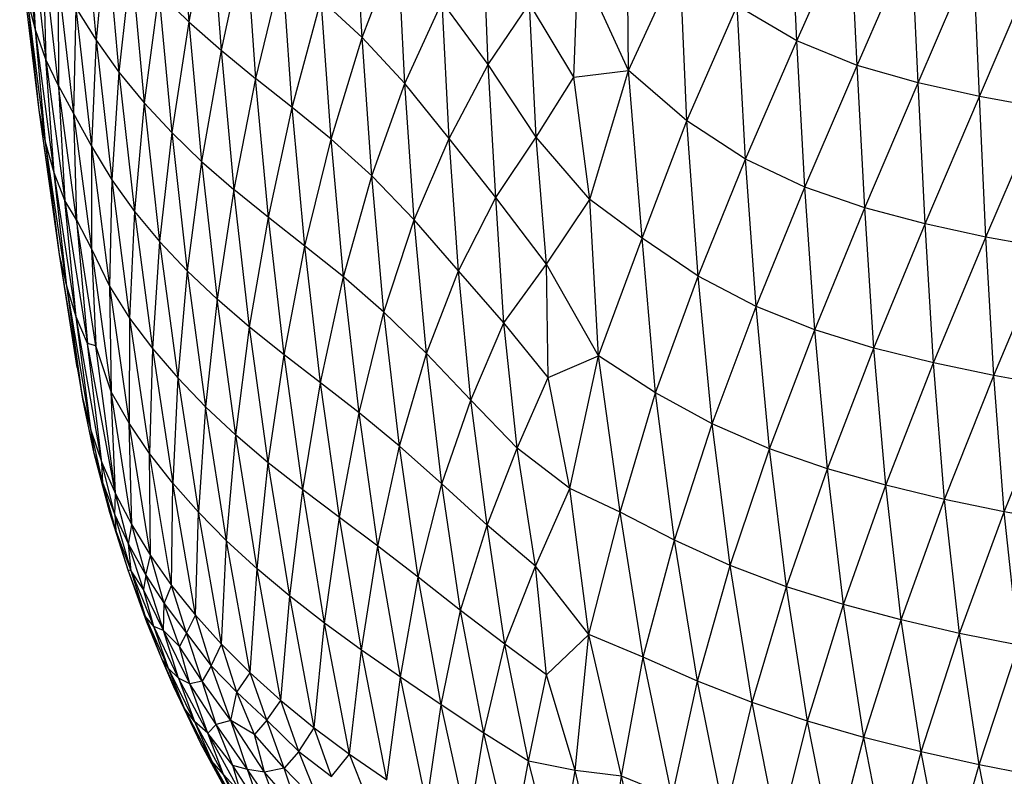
# Paper-space layout '_Trimétrica' of a CAD drawing. Header units: millimetres. Extents: x -212 to 189, y -225 to 469.
# Tile 3 of 18: x -119 to -49, y -146 to -93. Entities that reach past the tile are written whole.
import ezdxf

# ---------------------------------------------------------------- set-up
doc = ezdxf.new("R2010")
doc.units = ezdxf.units.MM

psp = doc.layouts.new('_Trimétrica')

# ---------------------------------------------------------------- linework, layer by layer
at = {"color": 7, "linetype": 'Continuous', "lineweight": 25}
for p, q in [((-107.543, -82.716), (-106.825, -92.672)), ((-117.606, -93.252), (-118.714, -83.234)), ((-64.089, -94.028), (-64.579, -83.44)), ((-114.253, -84.096), (-113.33, -93.958)), ((-94.642, -93.777), (-95.158, -83.936)), ((-105.267, -84.75), (-106.825, -92.672)), ((-105.267, -84.75), (-104.554, -94.681)), ((-75.912, -96.114), (-76.036, -84.547)), ((-117.99, -85.399), (-116.87, -95.322)), ((-117.606, -93.252), (-117.99, -85.399)), ((-64.089, -94.028), (-60.317, -85.585)), ((-59.839, -95.754), (-60.317, -85.585)), ((-112.646, -86.317), (-113.33, -93.958)), ((-112.646, -86.317), (-111.735, -96.214)), ((-85.782, -95.689), (-86.154, -86.014)), ((-102.834, -86.772), (-104.554, -94.681)), ((-102.834, -86.772), (-102.127, -96.671)), ((-59.839, -95.754), (-56.003, -86.95)), ((-55.549, -96.981), (-56.003, -86.95)), ((-115.987, -97.171), (-117.097, -87.461)), ((-117.097, -87.461), (-116.87, -95.322)), ((-94.642, -93.777), (-92.143, -87.253)), ((-91.638, -97.011), (-92.143, -87.253)), ((-110.872, -88.5), (-111.735, -96.214)), ((-110.872, -88.5), (-109.967, -98.378)), ((-79.749, -96.576), (-79.454, -88.295)), ((-75.912, -96.114), (-79.454, -88.295)), ((-75.912, -96.114), (-72.295, -88.244)), ((-71.809, -99.649), (-72.295, -88.244)), ((-55.549, -96.981), (-51.68, -87.919)), ((-51.24, -97.931), (-51.68, -87.919)), ((-117.334, -98.9), (-118.571, -88.801)), ((-100.25, -88.85), (-102.127, -96.671)), ((-99.549, -98.709), (-100.25, -88.85)), ((-51.24, -97.931), (-47.315, -88.74)), ((-116.024, -89.516), (-114.921, -99.134)), ((-116.024, -89.516), (-115.987, -97.171)), ((-108.934, -90.615), (-109.967, -98.378)), ((-108.934, -90.615), (-106.825, -92.672)), ((-108.934, -90.615), (-108.029, -100.467)), ((-117.606, -93.252), (-118.176, -91.054)), ((-116.895, -101.134), (-118.176, -91.054)), ((-117.334, -98.9), (-118.176, -91.054)), ((-99.549, -98.709), (-97.514, -91.12)), ((-94.642, -93.777), (-97.514, -91.12)), ((-96.826, -100.93), (-97.514, -91.12)), ((-91.638, -97.011), (-89.024, -91.284)), ((-85.782, -95.689), (-89.024, -91.284)), ((-88.515, -100.876), (-89.024, -91.284)), ((-114.764, -91.686), (-114.921, -99.134)), ((-114.764, -91.686), (-113.33, -93.958)), ((-114.764, -91.686), (-113.661, -101.416)), ((-85.782, -95.689), (-82.879, -91.391)), ((-79.749, -96.576), (-82.879, -91.391)), ((-82.416, -100.783), (-82.879, -91.391)), ((-71.809, -99.649), (-68.268, -91.562)), ((-64.089, -94.028), (-68.268, -91.562)), ((-67.694, -102.33), (-68.268, -91.562)), ((-106.825, -92.672), (-108.029, -100.467)), ((-106.825, -92.672), (-104.554, -94.681)), ((-106.825, -92.672), (-105.922, -102.497)), ((-116.87, -95.322), (-117.606, -93.252)), ((-116.287, -103.289), (-117.606, -93.252)), ((-116.895, -101.134), (-117.606, -93.252)), ((-113.33, -93.958), (-113.661, -101.416)), ((-113.33, -93.958), (-111.735, -96.214)), ((-113.33, -93.958), (-112.237, -103.794)), ((-96.826, -100.93), (-94.642, -93.777)), ((-91.638, -97.011), (-94.642, -93.777)), ((-93.969, -103.513), (-94.642, -93.777)), ((-67.694, -102.33), (-64.089, -94.028)), ((-59.839, -95.754), (-64.089, -94.028)), ((-63.523, -104.311), (-64.089, -94.028)), ((-104.554, -94.681), (-105.922, -102.497)), ((-104.554, -94.681), (-102.127, -96.671)), ((-104.554, -94.681), (-103.654, -104.482)), ((-115.987, -97.171), (-116.87, -95.322)), ((-116.87, -95.322), (-115.54, -105.234)), ((-116.287, -103.289), (-116.87, -95.322)), ((-111.735, -96.214), (-112.237, -103.794)), ((-111.735, -96.214), (-109.967, -98.378)), ((-111.735, -96.214), (-110.646, -106.008)), ((-88.515, -100.876), (-85.782, -95.689)), ((-82.416, -100.783), (-85.782, -95.689)), ((-85.239, -105.033), (-85.782, -95.689)), ((-79.749, -96.576), (-75.912, -96.114)), ((-78.621, -105.171), (-75.912, -96.114)), ((-71.809, -99.649), (-75.912, -96.114)), ((-74.959, -107.904), (-75.912, -96.114)), ((-63.523, -104.311), (-59.839, -95.754)), ((-55.549, -96.981), (-59.839, -95.754)), ((-59.308, -105.771), (-59.839, -95.754)), ((-102.127, -96.671), (-103.654, -104.482)), ((-99.549, -98.709), (-102.127, -96.671)), ((-101.228, -106.445), (-102.127, -96.671)), ((-82.416, -100.783), (-79.749, -96.576)), ((-78.621, -105.171), (-79.749, -96.576)), ((-115.987, -97.171), (-114.921, -99.134)), ((-114.715, -106.611), (-115.987, -97.171)), ((-115.987, -97.171), (-115.54, -105.234)), ((-93.969, -103.513), (-91.638, -97.011)), ((-88.515, -100.876), (-91.638, -97.011)), ((-90.984, -106.599), (-91.638, -97.011)), ((-59.308, -105.771), (-55.549, -96.981)), ((-51.24, -97.931), (-55.549, -96.981)), ((-55.065, -106.895), (-55.549, -96.981)), ((-55.065, -106.895), (-51.24, -97.931)), ((-46.89, -98.721), (-51.24, -97.931)), ((-50.789, -107.816), (-51.24, -97.931)), ((-116.895, -101.134), (-117.334, -98.9)), ((-115.907, -109.045), (-117.334, -98.9)), ((-116.224, -106.795), (-117.334, -98.9)), ((-109.967, -98.378), (-110.646, -106.008)), ((-109.967, -98.378), (-108.029, -100.467)), ((-109.967, -98.378), (-108.875, -108.127)), ((-101.228, -106.445), (-99.549, -98.709)), ((-96.826, -100.93), (-99.549, -98.709)), ((-98.657, -108.452), (-99.549, -98.709)), ((-50.789, -107.816), (-46.89, -98.721)), ((-114.921, -99.134), (-113.661, -101.416)), ((-114.921, -99.134), (-113.658, -108.639)), ((-114.921, -99.134), (-114.715, -106.611)), ((-74.959, -107.904), (-71.809, -99.649)), ((-67.694, -102.33), (-71.809, -99.649)), ((-71.006, -110.567), (-71.809, -99.649)), ((-108.029, -100.467), (-108.875, -108.127)), ((-108.029, -100.467), (-105.922, -102.497)), ((-108.029, -100.467), (-106.933, -110.182)), ((-98.657, -108.452), (-96.826, -100.93)), ((-93.969, -103.513), (-96.826, -100.93)), ((-95.947, -110.622), (-96.826, -100.93)), ((-90.984, -106.599), (-88.515, -100.876)), ((-85.239, -105.033), (-88.515, -100.876)), ((-87.874, -110.179), (-88.515, -100.876)), ((-85.239, -105.033), (-82.416, -100.783)), ((-78.621, -105.171), (-82.416, -100.783)), ((-81.679, -109.72), (-82.416, -100.783)), ((-116.287, -103.289), (-116.895, -101.134)), ((-115.408, -111.271), (-116.895, -101.134)), ((-115.907, -109.045), (-116.895, -101.134)), ((-113.661, -101.416), (-112.237, -103.794)), ((-113.661, -101.416), (-112.402, -111.272)), ((-113.661, -101.416), (-113.658, -108.639)), ((-71.006, -110.567), (-67.694, -102.33)), ((-63.523, -104.311), (-67.694, -102.33)), ((-66.939, -112.697), (-67.694, -102.33)), ((-105.922, -102.497), (-106.933, -110.182)), ((-105.922, -102.497), (-103.654, -104.482)), ((-105.922, -102.497), (-104.82, -112.187)), ((-115.54, -105.234), (-116.287, -103.289)), ((-114.741, -113.42), (-116.287, -103.289)), ((-115.408, -111.271), (-116.287, -103.289)), ((-112.237, -103.794), (-112.402, -111.272)), ((-112.237, -103.794), (-110.646, -106.008)), ((-112.237, -103.794), (-110.986, -113.523)), ((-95.947, -110.622), (-93.969, -103.513)), ((-90.984, -106.599), (-93.969, -103.513)), ((-93.105, -113.106), (-93.969, -103.513)), ((-103.654, -104.482), (-104.82, -112.187)), ((-101.228, -106.445), (-103.654, -104.482)), ((-102.549, -114.15), (-103.654, -104.482)), ((-66.939, -112.697), (-63.523, -104.311)), ((-59.308, -105.771), (-63.523, -104.311)), ((-62.821, -114.334), (-63.523, -104.311)), ((-87.874, -110.179), (-85.239, -105.033)), ((-81.679, -109.72), (-85.239, -105.033)), ((-84.682, -113.857), (-85.239, -105.033)), ((-81.679, -109.72), (-78.621, -105.171)), ((-74.959, -107.904), (-78.621, -105.171)), ((-78.031, -116.164), (-78.621, -105.171)), ((-114.715, -106.611), (-115.54, -105.234)), ((-115.54, -105.234), (-113.958, -115.309)), ((-114.741, -113.42), (-115.54, -105.234)), ((-62.821, -114.334), (-59.308, -105.771)), ((-55.065, -106.895), (-59.308, -105.771)), ((-58.662, -115.616), (-59.308, -105.771)), ((-110.646, -106.008), (-110.986, -113.523)), ((-110.646, -106.008), (-108.875, -108.127)), ((-110.646, -106.008), (-109.382, -115.652)), ((-102.549, -114.15), (-101.228, -106.445)), ((-98.657, -108.452), (-101.228, -106.445)), ((-100.125, -116.091), (-101.228, -106.445)), ((-93.105, -113.106), (-90.984, -106.599)), ((-87.874, -110.179), (-90.984, -106.599)), ((-90.126, -116.003), (-90.984, -106.599)), ((-115.907, -109.045), (-116.224, -106.795)), ((-114.715, -106.611), (-113.658, -108.639)), ((-113.355, -115.452), (-114.715, -106.611)), ((-114.715, -106.611), (-113.958, -115.309)), ((-58.662, -115.616), (-55.065, -106.895)), ((-50.789, -107.816), (-55.065, -106.895)), ((-54.468, -116.665), (-55.065, -106.895)), ((-78.031, -116.164), (-74.959, -107.904)), ((-71.006, -110.567), (-74.959, -107.904)), ((-74.022, -118.769), (-74.959, -107.904)), ((-54.468, -116.665), (-50.789, -107.816)), ((-46.481, -108.602), (-50.789, -107.816)), ((-50.236, -117.56), (-50.789, -107.816)), ((-113.658, -108.639), (-112.402, -111.272)), ((-113.658, -108.639), (-112.275, -118.7)), ((-113.658, -108.639), (-113.355, -115.452)), ((-108.875, -108.127), (-109.382, -115.652)), ((-108.875, -108.127), (-106.933, -110.182)), ((-108.875, -108.127), (-107.6, -117.723)), ((-100.125, -116.091), (-98.657, -108.452)), ((-95.947, -110.622), (-98.657, -108.452)), ((-97.558, -118.066), (-98.657, -108.452)), ((-50.236, -117.56), (-46.481, -108.602)), ((-115.408, -111.271), (-115.907, -109.045)), ((-114.284, -119.221), (-115.907, -109.045)), ((-114.685, -116.976), (-115.907, -109.045)), ((-84.682, -113.857), (-81.679, -109.72)), ((-78.031, -116.164), (-81.679, -109.72)), ((-81.567, -117.693), (-81.679, -109.72)), ((-106.933, -110.182), (-107.6, -117.723)), ((-106.933, -110.182), (-104.82, -112.187)), ((-106.933, -110.182), (-105.647, -119.75)), ((-97.558, -118.066), (-95.947, -110.622)), ((-93.105, -113.106), (-95.947, -110.622)), ((-94.859, -120.172), (-95.947, -110.622)), ((-90.126, -116.003), (-87.874, -110.179)), ((-84.682, -113.857), (-87.874, -110.179)), ((-86.999, -119.283), (-87.874, -110.179)), ((-74.022, -118.769), (-71.006, -110.567)), ((-66.939, -112.697), (-71.006, -110.567)), ((-70.029, -120.941), (-71.006, -110.567)), ((-114.741, -113.42), (-115.408, -111.271)), ((-113.696, -121.455), (-115.408, -111.271)), ((-114.284, -119.221), (-115.408, -111.271)), ((-112.402, -111.272), (-110.986, -113.523)), ((-112.402, -111.272), (-111.027, -120.91)), ((-112.402, -111.272), (-112.275, -118.7)), ((-104.82, -112.187), (-105.647, -119.75)), ((-102.549, -114.15), (-104.82, -112.187)), ((-103.525, -121.735), (-104.82, -112.187)), ((-70.029, -120.941), (-66.939, -112.697)), ((-62.821, -114.334), (-66.939, -112.697)), ((-66.001, -122.699), (-66.939, -112.697)), ((-113.958, -115.309), (-114.741, -113.42)), ((-112.928, -123.673), (-114.741, -113.42)), ((-113.696, -121.455), (-114.741, -113.42)), ((-110.986, -113.523), (-111.027, -120.91)), ((-110.986, -113.523), (-109.382, -115.652)), ((-110.986, -113.523), (-109.587, -123.028)), ((-94.859, -120.172), (-93.105, -113.106)), ((-90.126, -116.003), (-93.105, -113.106)), ((-92.02, -122.524), (-93.105, -113.106)), ((-103.525, -121.735), (-102.549, -114.15)), ((-100.125, -116.091), (-102.549, -114.15)), ((-101.242, -123.68), (-102.549, -114.15)), ((-86.999, -119.283), (-84.682, -113.857)), ((-81.567, -117.693), (-84.682, -113.857)), ((-83.74, -122.67), (-84.682, -113.857)), ((-66.001, -122.699), (-62.821, -114.334)), ((-58.662, -115.616), (-62.821, -114.334)), ((-61.934, -124.111), (-62.821, -114.334)), ((-113.355, -115.452), (-113.958, -115.309)), ((-111.973, -125.873), (-113.958, -115.309)), ((-112.928, -123.673), (-113.958, -115.309)), ((-112.275, -118.7), (-113.355, -115.452)), ((-111.973, -125.873), (-113.355, -115.452)), ((-109.382, -115.652), (-109.587, -123.028)), ((-109.382, -115.652), (-107.6, -117.723)), ((-109.382, -115.652), (-107.956, -125.111)), ((-101.242, -123.68), (-100.125, -116.091)), ((-97.558, -118.066), (-100.125, -116.091)), ((-98.812, -125.599), (-100.125, -116.091)), ((-92.02, -122.524), (-90.126, -116.003)), ((-86.999, -119.283), (-90.126, -116.003)), ((-89.031, -125.177), (-90.126, -116.003)), ((-81.567, -117.693), (-78.031, -116.164)), ((-80.039, -125.492), (-78.031, -116.164)), ((-74.022, -118.769), (-78.031, -116.164)), ((-76.502, -127.167), (-78.031, -116.164)), ((-61.934, -124.111), (-58.662, -115.616)), ((-54.468, -116.665), (-58.662, -115.616)), ((-57.832, -125.272), (-58.662, -115.616)), ((-114.685, -116.976), (-114.284, -119.221)), ((-57.832, -125.272), (-54.468, -116.665)), ((-50.236, -117.56), (-54.468, -116.665)), ((-53.689, -126.264), (-54.468, -116.665)), ((-53.689, -126.264), (-50.236, -117.56)), ((-45.969, -118.338), (-50.236, -117.56)), ((-49.5, -127.131), (-50.236, -117.56)), ((-107.6, -117.723), (-107.956, -125.111)), ((-107.6, -117.723), (-105.647, -119.75)), ((-107.6, -117.723), (-106.148, -127.161)), ((-98.812, -125.599), (-97.558, -118.066)), ((-94.859, -120.172), (-97.558, -118.066)), ((-96.241, -127.537), (-97.558, -118.066)), ((-83.74, -122.67), (-81.567, -117.693)), ((-80.039, -125.492), (-81.567, -117.693)), ((-49.5, -127.131), (-45.969, -118.338)), ((-111.027, -120.91), (-112.275, -118.7)), ((-110.839, -128.05), (-112.275, -118.7)), ((-111.973, -125.873), (-112.275, -118.7)), ((-76.502, -127.167), (-74.022, -118.769)), ((-70.029, -120.941), (-74.022, -118.769)), ((-72.68, -129.133), (-74.022, -118.769)), ((-114.284, -119.221), (-113.696, -121.455)), ((-113.47, -123.037), (-114.284, -119.221)), ((-105.647, -119.75), (-106.148, -127.161)), ((-103.525, -121.735), (-105.647, -119.75)), ((-104.17, -129.173), (-105.647, -119.75)), ((-89.031, -125.177), (-86.999, -119.283)), ((-83.74, -122.67), (-86.999, -119.283)), ((-85.86, -128.077), (-86.999, -119.283)), ((-96.241, -127.537), (-94.859, -120.172)), ((-92.02, -122.524), (-94.859, -120.172)), ((-93.533, -129.562), (-94.859, -120.172)), ((-109.587, -123.028), (-111.027, -120.91)), ((-109.522, -130.2), (-111.027, -120.91)), ((-110.839, -128.05), (-111.027, -120.91)), ((-72.68, -129.133), (-70.029, -120.941)), ((-66.001, -122.699), (-70.029, -120.941)), ((-68.77, -130.91), (-70.029, -120.941)), ((-113.696, -121.455), (-112.928, -123.673)), ((-112.872, -125.11), (-113.696, -121.455)), ((-113.47, -123.037), (-113.696, -121.455)), ((-104.17, -129.173), (-103.525, -121.735)), ((-101.242, -123.68), (-103.525, -121.735)), ((-102.026, -131.144), (-103.525, -121.735)), ((-113.47, -123.037), (-112.872, -125.11)), ((-112.379, -127.176), (-113.47, -123.037)), ((-107.956, -125.111), (-109.587, -123.028)), ((-108.031, -132.319), (-109.587, -123.028)), ((-109.522, -130.2), (-109.587, -123.028)), ((-93.533, -129.562), (-92.02, -122.524)), ((-89.031, -125.177), (-92.02, -122.524)), ((-90.693, -131.735), (-92.02, -122.524)), ((-85.86, -128.077), (-83.74, -122.67)), ((-80.039, -125.492), (-83.74, -122.67)), ((-82.455, -130.962), (-83.74, -122.67)), ((-68.77, -130.91), (-66.001, -122.699)), ((-61.934, -124.111), (-66.001, -122.699)), ((-64.809, -132.405), (-66.001, -122.699)), ((-112.928, -123.673), (-111.973, -125.873)), ((-112.027, -127.336), (-112.928, -123.673)), ((-112.872, -125.11), (-112.928, -123.673)), ((-102.026, -131.144), (-101.242, -123.68)), ((-98.812, -125.599), (-101.242, -123.68)), ((-99.726, -133.071), (-101.242, -123.68)), ((-64.809, -132.405), (-61.934, -124.111)), ((-57.832, -125.272), (-61.934, -124.111)), ((-60.804, -133.66), (-61.934, -124.111)), ((-112.872, -125.11), (-112.027, -127.336)), ((-111.945, -128.433), (-112.872, -125.11)), ((-112.379, -127.176), (-112.872, -125.11)), ((-108.031, -132.319), (-107.956, -125.111)), ((-106.148, -127.161), (-107.956, -125.111)), ((-106.363, -134.403), (-107.956, -125.111)), ((-90.693, -131.735), (-89.031, -125.177)), ((-85.86, -128.077), (-89.031, -125.177)), ((-87.713, -134.063), (-89.031, -125.177)), ((-60.804, -133.66), (-57.832, -125.272)), ((-53.689, -126.264), (-57.832, -125.272)), ((-56.752, -134.737), (-57.832, -125.272)), ((-112.027, -127.336), (-111.973, -125.873)), ((-111.973, -125.873), (-110.839, -128.05)), ((-111.055, -129.408), (-111.973, -125.873)), ((-99.726, -133.071), (-98.812, -125.599)), ((-96.241, -127.537), (-98.812, -125.599)), ((-97.276, -134.967), (-98.812, -125.599)), ((-82.455, -130.962), (-80.039, -125.492)), ((-76.502, -127.167), (-80.039, -125.492)), ((-78.701, -135.758), (-80.039, -125.492)), ((-56.752, -134.737), (-53.689, -126.264)), ((-49.5, -127.131), (-53.689, -126.264)), ((-52.648, -135.682), (-53.689, -126.264)), ((-111.945, -128.433), (-112.379, -127.176)), ((-111.1, -131.241), (-112.379, -127.176)), ((-112.027, -127.336), (-111.055, -129.408)), ((-110.874, -131.281), (-112.027, -127.336)), ((-112.027, -127.336), (-111.945, -128.433)), ((-106.363, -134.403), (-106.148, -127.161)), ((-104.17, -129.173), (-106.148, -127.161)), ((-104.525, -136.449), (-106.148, -127.161)), ((-78.701, -135.758), (-76.502, -127.167)), ((-72.68, -129.133), (-76.502, -127.167)), ((-74.88, -137.347), (-76.502, -127.167)), ((-52.648, -135.682), (-49.5, -127.131)), ((-45.268, -127.891), (-49.5, -127.131)), ((-48.492, -136.519), (-49.5, -127.131)), ((-111.055, -129.408), (-110.839, -128.05)), ((-110.839, -128.05), (-109.522, -130.2)), ((-109.837, -131.601), (-110.839, -128.05)), ((-97.276, -134.967), (-96.241, -127.537)), ((-93.533, -129.562), (-96.241, -127.537)), ((-94.68, -136.854), (-96.241, -127.537)), ((-110.874, -131.281), (-111.945, -128.433)), ((-111.1, -131.241), (-111.945, -128.433)), ((-87.713, -134.063), (-85.86, -128.077)), ((-82.455, -130.962), (-85.86, -128.077)), ((-84.619, -136.43), (-85.86, -128.077)), ((-111.055, -129.408), (-109.837, -131.601)), ((-110.022, -132.608), (-111.055, -129.408)), ((-110.874, -131.281), (-111.055, -129.408)), ((-104.525, -136.449), (-104.17, -129.173)), ((-102.026, -131.144), (-104.17, -129.173)), ((-102.522, -138.451), (-104.17, -129.173)), ((-74.88, -137.347), (-72.68, -129.133)), ((-68.77, -130.91), (-72.68, -129.133)), ((-71.073, -139.038), (-72.68, -129.133)), ((-94.68, -136.854), (-93.533, -129.562)), ((-90.693, -131.735), (-93.533, -129.562)), ((-91.953, -138.761), (-93.533, -129.562)), ((-109.837, -131.601), (-109.522, -130.2)), ((-109.522, -130.2), (-108.031, -132.319)), ((-108.553, -133.58), (-109.522, -130.2)), ((-110.874, -131.281), (-111.1, -131.241)), ((-109.865, -134.49), (-111.1, -131.241)), ((-109.773, -134.896), (-111.1, -131.241)), ((-110.022, -132.608), (-110.874, -131.281)), ((-109.29, -135.191), (-110.874, -131.281)), ((-109.865, -134.49), (-110.874, -131.281)), ((-102.522, -138.451), (-102.026, -131.144)), ((-99.726, -133.071), (-102.026, -131.144)), ((-100.349, -140.409), (-102.026, -131.144)), ((-84.619, -136.43), (-82.455, -130.962)), ((-78.701, -135.758), (-82.455, -130.962)), ((-81.672, -138.602), (-82.455, -130.962)), ((-71.073, -139.038), (-68.77, -130.91)), ((-64.809, -132.405), (-68.77, -130.91)), ((-67.224, -140.555), (-68.77, -130.91)), ((-109.837, -131.601), (-110.022, -132.608)), ((-109.837, -131.601), (-108.553, -133.58)), ((-108.593, -135.49), (-109.837, -131.601)), ((-91.953, -138.761), (-90.693, -131.735)), ((-87.713, -134.063), (-90.693, -131.735)), ((-89.087, -140.714), (-90.693, -131.735)), ((-108.593, -135.49), (-110.022, -132.608)), ((-109.29, -135.191), (-110.022, -132.608)), ((-108.553, -133.58), (-108.031, -132.319)), ((-108.031, -132.319), (-106.363, -134.403)), ((-106.987, -135.666), (-108.031, -132.319)), ((-67.224, -140.555), (-64.809, -132.405)), ((-60.804, -133.66), (-64.809, -132.405)), ((-63.32, -141.866), (-64.809, -132.405)), ((-108.593, -135.49), (-108.553, -133.58)), ((-108.553, -133.58), (-106.987, -135.666)), ((-107.472, -136.6), (-108.553, -133.58)), ((-100.349, -140.409), (-99.726, -133.071)), ((-97.276, -134.967), (-99.726, -133.071)), ((-98.02, -142.317), (-99.726, -133.071)), ((-89.087, -140.714), (-87.713, -134.063)), ((-84.619, -136.43), (-87.713, -134.063)), ((-86.083, -142.705), (-87.713, -134.063)), ((-63.32, -141.866), (-60.804, -133.66)), ((-56.752, -134.737), (-60.804, -133.66)), ((-59.363, -143.008), (-60.804, -133.66)), ((-109.29, -135.191), (-109.865, -134.49)), ((-108.251, -138.154), (-109.865, -134.49)), ((-108.719, -137.48), (-109.865, -134.49)), ((-109.865, -134.49), (-109.773, -134.896)), ((-108.719, -137.48), (-109.773, -134.896)), ((-106.987, -135.666), (-106.363, -134.403)), ((-106.363, -134.403), (-104.525, -136.449)), ((-105.249, -137.973), (-106.363, -134.403)), ((-98.02, -142.317), (-97.276, -134.967)), ((-94.68, -136.854), (-97.276, -134.967)), ((-95.533, -144.171), (-97.276, -134.967)), ((-59.363, -143.008), (-56.752, -134.737)), ((-52.648, -135.682), (-56.752, -134.737)), ((-55.343, -144.021), (-56.752, -134.737)), ((-108.593, -135.49), (-109.29, -135.191)), ((-107.558, -138.822), (-109.29, -135.191)), ((-108.251, -138.154), (-109.29, -135.191)), ((-107.472, -136.6), (-108.593, -135.49)), ((-106.757, -139.241), (-108.593, -135.49)), ((-107.558, -138.822), (-108.593, -135.49)), ((-106.987, -135.666), (-107.472, -136.6)), ((-106.987, -135.666), (-105.249, -137.973)), ((-105.888, -139.048), (-106.987, -135.666)), ((-81.672, -138.602), (-78.701, -135.758)), ((-79.653, -145.333), (-78.701, -135.758)), ((-74.88, -137.347), (-78.701, -135.758)), ((-76.404, -145.721), (-78.701, -135.758)), ((-55.343, -144.021), (-52.648, -135.682)), ((-48.492, -136.519), (-52.648, -135.682)), ((-51.265, -144.923), (-52.648, -135.682)), ((-105.888, -139.048), (-107.472, -136.6)), ((-106.757, -139.241), (-107.472, -136.6)), ((-105.249, -137.973), (-104.525, -136.449)), ((-104.525, -136.449), (-102.522, -138.451)), ((-103.456, -139.812), (-104.525, -136.449)), ((-95.533, -144.171), (-94.68, -136.854)), ((-91.953, -138.761), (-94.68, -136.854)), ((-92.894, -145.97), (-94.68, -136.854)), ((-86.083, -142.705), (-84.619, -136.43)), ((-81.672, -138.602), (-84.619, -136.43)), ((-82.953, -144.67), (-84.619, -136.43)), ((-51.265, -144.923), (-48.492, -136.519)), ((-108.251, -138.154), (-108.719, -137.48)), ((-107.123, -140.969), (-108.719, -137.48)), ((-107.877, -139.451), (-108.719, -137.48)), ((-76.404, -145.721), (-74.88, -137.347)), ((-71.073, -139.038), (-74.88, -137.347)), ((-72.837, -147.188), (-74.88, -137.347)), ((-107.558, -138.822), (-108.251, -138.154)), ((-106.417, -141.878), (-108.251, -138.154)), ((-107.123, -140.969), (-108.251, -138.154)), ((-105.249, -137.973), (-105.888, -139.048)), ((-105.249, -137.973), (-103.456, -139.812)), ((-103.862, -141.802), (-105.249, -137.973)), ((-106.757, -139.241), (-107.558, -138.822)), ((-105.491, -142.689), (-107.558, -138.822)), ((-107.558, -138.822), (-106.417, -141.878)), ((-105.888, -139.048), (-106.757, -139.241)), ((-103.862, -141.802), (-105.888, -139.048)), ((-104.901, -142.086), (-105.888, -139.048)), ((-103.456, -139.812), (-102.522, -138.451)), ((-102.522, -138.451), (-100.349, -140.409)), ((-101.342, -141.782), (-102.522, -138.451)), ((-92.894, -145.97), (-91.953, -138.761)), ((-89.087, -140.714), (-91.953, -138.761)), ((-90.108, -147.708), (-91.953, -138.761)), ((-82.953, -144.67), (-81.672, -138.602)), ((-79.653, -145.333), (-81.672, -138.602)), ((-72.837, -147.188), (-71.073, -139.038)), ((-67.224, -140.555), (-71.073, -139.038)), ((-69.142, -148.634), (-71.073, -139.038)), ((-107.123, -140.969), (-107.877, -139.451)), ((-105.955, -143.476), (-107.877, -139.451)), ((-104.901, -142.086), (-106.757, -139.241)), ((-105.491, -142.689), (-106.757, -139.241)), ((-103.862, -141.802), (-103.456, -139.812)), ((-103.456, -139.812), (-101.342, -141.782)), ((-102.204, -142.788), (-103.456, -139.812)), ((-101.342, -141.782), (-100.349, -140.409)), ((-100.349, -140.409), (-98.02, -142.317)), ((-99.084, -143.993), (-100.349, -140.409)), ((-106.417, -141.878), (-107.123, -140.969)), ((-105.214, -144.677), (-107.123, -140.969)), ((-105.955, -143.476), (-107.123, -140.969)), ((-90.108, -147.708), (-89.087, -140.714)), ((-86.083, -142.705), (-89.087, -140.714)), ((-87.183, -149.383), (-89.087, -140.714)), ((-69.142, -148.634), (-67.224, -140.555)), ((-63.32, -141.866), (-67.224, -140.555)), ((-65.358, -149.946), (-67.224, -140.555)), ((-105.491, -142.689), (-106.417, -141.878)), ((-104.39, -145.615), (-106.417, -141.878)), ((-106.417, -141.878), (-105.214, -144.677)), ((-103.862, -141.802), (-104.901, -142.086)), ((-102.204, -142.788), (-103.862, -141.802)), ((-101.498, -145.441), (-103.862, -141.802)), ((-102.708, -145.246), (-103.862, -141.802)), ((-101.342, -141.782), (-102.204, -142.788)), ((-101.342, -141.782), (-99.084, -143.993)), ((-100.125, -145.153), (-101.342, -141.782)), ((-65.358, -149.946), (-63.32, -141.866)), ((-59.363, -143.008), (-63.32, -141.866)), ((-61.495, -151.121), (-63.32, -141.866)), ((-104.901, -142.086), (-105.491, -142.689)), ((-102.708, -145.246), (-104.901, -142.086)), ((-103.737, -144.962), (-104.901, -142.086)), ((-99.084, -143.993), (-98.02, -142.317)), ((-98.02, -142.317), (-95.533, -144.171)), ((-96.792, -145.741), (-98.02, -142.317)), ((-103.737, -144.962), (-105.491, -142.689)), ((-103.144, -146.958), (-105.491, -142.689)), ((-104.39, -145.615), (-105.491, -142.689)), ((-100.125, -145.153), (-102.204, -142.788)), ((-101.498, -145.441), (-102.204, -142.788)), ((-87.183, -149.383), (-86.083, -142.705)), ((-82.953, -144.67), (-86.083, -142.705)), ((-84.119, -150.994), (-86.083, -142.705)), ((-61.495, -151.121), (-59.363, -143.008)), ((-55.343, -144.021), (-59.363, -143.008)), ((-57.557, -152.18), (-59.363, -143.008)), ((-105.214, -144.677), (-105.955, -143.476)), ((-103.847, -147.366), (-105.955, -143.476)), ((-99.084, -143.993), (-100.125, -145.153)), ((-99.084, -143.993), (-96.792, -145.741)), ((-97.529, -147.834), (-99.084, -143.993)), ((-96.792, -145.741), (-95.533, -144.171)), ((-95.533, -144.171), (-92.894, -145.97)), ((-94.172, -147.578), (-95.533, -144.171)), ((-84.119, -150.994), (-82.953, -144.67)), ((-79.653, -145.333), (-82.953, -144.67)), ((-80.923, -152.535), (-82.953, -144.67)), ((-57.557, -152.18), (-55.343, -144.021)), ((-51.265, -144.923), (-55.343, -144.021)), ((-53.553, -153.134), (-55.343, -144.021)), ((-104.39, -145.615), (-105.214, -144.677)), ((-103.049, -148.445), (-105.214, -144.677)), ((-105.214, -144.677), (-103.847, -147.366)), ((-102.708, -145.246), (-103.737, -144.962)), ((-101.649, -148.208), (-103.737, -144.962)), ((-103.144, -146.958), (-103.737, -144.962)), ((-101.498, -145.441), (-102.708, -145.246)), ((-100.203, -148.867), (-102.708, -145.246)), ((-101.649, -148.208), (-102.708, -145.246)), ((-100.125, -145.153), (-101.498, -145.441)), ((-97.529, -147.834), (-100.125, -145.153)), ((-99.112, -148.182), (-100.125, -145.153)), ((-80.923, -152.535), (-79.653, -145.333)), ((-76.404, -145.721), (-79.653, -145.333)), ((-77.606, -154.004), (-79.653, -145.333)), ((-53.553, -153.134), (-51.265, -144.923)), ((-47.126, -145.727), (-51.265, -144.923)), ((-49.483, -153.991), (-51.265, -144.923)), ((-103.144, -146.958), (-104.39, -145.615)), ((-102.01, -149.571), (-104.39, -145.615)), ((-103.049, -148.445), (-104.39, -145.615)), ((-99.112, -148.182), (-101.498, -145.441)), ((-100.203, -148.867), (-101.498, -145.441)), ((-77.606, -154.004), (-76.404, -145.721)), ((-72.837, -147.188), (-76.404, -145.721)), ((-74.169, -155.398), (-76.404, -145.721))]:
    psp.add_line(p, q, dxfattribs=at)

doc.saveas('drawing.dxf')
